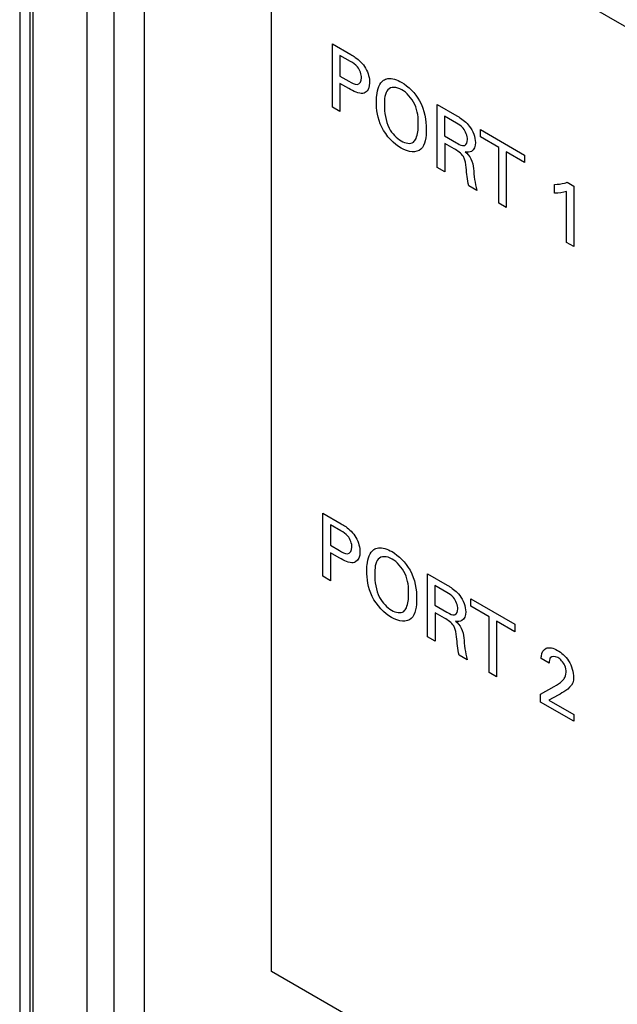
# Model space of a CAD drawing. Header units: inches. Extents: x 0 to 22, y 0 to 17.
# Tile 48 of 75: x 2.3 to 2.8, y 13.2 to 14. Entities that reach past the tile are written whole.
import ezdxf

# ---------------------------------------------------------------- set-up
doc = ezdxf.new("R2010")
doc.units = ezdxf.units.IN
doc.header["$LTSCALE"] = 1.21
doc.header["$MEASUREMENT"] = 0
doc.layers.get('0').update_dxf_attribs({"linetype": 'CONTINUOUS'})

msp = doc.modelspace()

# ---------------------------------------------------------------- linework, layer by layer
at = {"color": 7, "linetype": 'CONTINUOUS'}
for p, q in [((2.31692, 14.75084), (2.31692, 12.37451)), ((2.32483, 14.73982), (2.32483, 12.36349)), ((2.32714, 14.68978), (2.32714, 12.41086)), ((2.36938, 14.68967), (2.36938, 12.41076))]:
    msp.add_line(p, q, dxfattribs=at)
at = {"color": 3, "linetype": 'CONTINUOUS'}
for p, q in [((2.3905, 12.41717), (2.3905, 14.64858)), ((2.41393, 14.62408), (2.41393, 12.37634))]:
    msp.add_line(p, q, dxfattribs=at)
at = {"color": 40, "linetype": 'CONTINUOUS'}
for p, q in [((2.51309, 13.24736), (2.51309, 14.14264)), ((2.51309, 14.14264), (3.22061, 13.73413)), ((2.56071, 13.92059), (2.56071, 13.9697)), ((2.56071, 13.9697), (2.57496, 13.96147)), ((2.5666, 13.96078), (2.5666, 13.94474)), ((2.57484, 13.95602), (2.5666, 13.96078)), ((2.5666, 13.94474), (2.5736, 13.94069)), ((2.5666, 13.93902), (2.5666, 13.91719)), ((2.57349, 13.93504), (2.5666, 13.93902)), ((2.5666, 13.91719), (2.56071, 13.92059)), ((2.64243, 13.87341), (2.64243, 13.92251)), ((2.64243, 13.92251), (2.65763, 13.91373)), ((2.64815, 13.9135), (2.64815, 13.89806)), ((2.65745, 13.90812), (2.64815, 13.9135)), ((2.64815, 13.89806), (2.65745, 13.89268)), ((2.67614, 13.89727), (2.67614, 13.90305)), ((2.67614, 13.90305), (2.71048, 13.88322)), ((2.69039, 13.88904), (2.67614, 13.89727)), ((2.64827, 13.89221), (2.64827, 13.87004)), ((2.65568, 13.88793), (2.64827, 13.89221)), ((2.69039, 13.84572), (2.69039, 13.88904)), ((2.69623, 13.88567), (2.69623, 13.84235)), ((2.71048, 13.87744), (2.69623, 13.88567)), ((2.71048, 13.88322), (2.71048, 13.87744)), ((2.64827, 13.87004), (2.64243, 13.87341)), ((2.67324, 13.85562), (2.66694, 13.85926)), ((2.73377, 13.85352), (2.73377, 13.86032)), ((2.74366, 13.86201), (2.7489, 13.85899)), ((2.7489, 13.85899), (2.7489, 13.81193)), ((2.74325, 13.8152), (2.74325, 13.85484)), ((2.69623, 13.84235), (2.69039, 13.84572)), ((2.7489, 13.81193), (2.74325, 13.8152)), ((2.5532, 13.55504), (2.5532, 13.60415)), ((2.5532, 13.60415), (2.56745, 13.59592)), ((2.55909, 13.59523), (2.55909, 13.57919)), ((2.56733, 13.59047), (2.55909, 13.59523)), ((2.55909, 13.57919), (2.56609, 13.57514)), ((2.55909, 13.57347), (2.55909, 13.55164)), ((2.56598, 13.56949), (2.55909, 13.57347)), ((2.55909, 13.55164), (2.5532, 13.55504)), ((2.63493, 13.50786), (2.63493, 13.55696)), ((2.63493, 13.55696), (2.65012, 13.54818)), ((2.64064, 13.54795), (2.64064, 13.53251)), ((2.64994, 13.54257), (2.64064, 13.54795)), ((2.66863, 13.53172), (2.66863, 13.5375)), ((2.66863, 13.5375), (2.70297, 13.51767)), ((2.64064, 13.53251), (2.64994, 13.52714)), ((2.68288, 13.52349), (2.66863, 13.53172)), ((2.64076, 13.52666), (2.64076, 13.50449)), ((2.64818, 13.52238), (2.64076, 13.52666)), ((2.68288, 13.48017), (2.68288, 13.52349)), ((2.68872, 13.52012), (2.68872, 13.4768)), ((2.70297, 13.51189), (2.68872, 13.52012)), ((2.70297, 13.51767), (2.70297, 13.51189)), ((2.64076, 13.50449), (2.63493, 13.50786)), ((2.66573, 13.49007), (2.65943, 13.49371)), ((2.72967, 13.48736), (2.72349, 13.49093)), ((2.68872, 13.4768), (2.68288, 13.48017)), ((2.7229, 13.46325), (2.73356, 13.4692)), ((2.7229, 13.45706), (2.7229, 13.46325)), ((2.73656, 13.46236), (2.72944, 13.45866)), ((2.74882, 13.4421), (2.7229, 13.45706)), ((2.72944, 13.45866), (2.74882, 13.44747)), ((2.74882, 13.44747), (2.74882, 13.4421)), ((3.22061, 12.83885), (2.51309, 13.24736))]:
    msp.add_line(p, q, dxfattribs=at)
for points, knots in [([(2.57496, 13.96147), (2.57616, 13.96078), (2.58019, 13.95849), (2.5846, 13.9544), (2.58656, 13.95082)], [0, 0, 0, 0, 0.293054, 1, 1, 1, 1]), ([(2.58344, 13.94337), (2.58344, 13.94592), (2.58115, 13.95258), (2.57668, 13.95496), (2.57484, 13.95602)], [0, 0, 0, 0, 0.545734, 1, 1, 1, 1]), ([(2.5736, 13.94069), (2.57575, 13.93945), (2.58074, 13.93638), (2.58344, 13.94063), (2.58344, 13.94337)], [0, 0, 0, 0, 0.47554, 1, 1, 1, 1]), ([(2.60048, 13.94143), (2.60151, 13.94212), (2.60557, 13.94366), (2.611, 13.94194), (2.61468, 13.93982)], [0, 0, 0, 0, 0.292807, 1, 1, 1, 1]), ([(2.595, 13.925), (2.595, 13.92654), (2.59526, 13.93326), (2.5973, 13.93931), (2.60048, 13.94143)], [0, 0, 0, 0, 0.221711, 1, 1, 1, 1]), ([(2.61473, 13.93407), (2.6107, 13.9364), (2.60182, 13.93658), (2.60119, 13.92656), (2.60119, 13.92184)], [0, 0, 0, 0, 0.496594, 1, 1, 1, 1]), ([(2.61468, 13.93982), (2.6197, 13.93692), (2.63154, 13.92538), (2.63387, 13.90999), (2.63387, 13.90338)], [0, 0, 0, 0, 0.46733, 1, 1, 1, 1]), ([(2.58632, 13.93185), (2.58576, 13.93152), (2.5822, 13.93021), (2.57721, 13.93289), (2.57349, 13.93504)], [0, 0, 0, 0, 0.177406, 1, 1, 1, 1]), ([(2.62763, 13.90705), (2.62763, 13.91183), (2.62708, 13.92237), (2.61846, 13.93192), (2.61473, 13.93407)], [0, 0, 0, 0, 0.525862, 1, 1, 1, 1]), ([(2.6142, 13.88856), (2.60873, 13.89172), (2.59669, 13.90401), (2.595, 13.91888), (2.595, 13.925)], [0, 0, 0, 0, 0.507877, 1, 1, 1, 1]), ([(2.65763, 13.91373), (2.6583, 13.91335), (2.66162, 13.9114), (2.66516, 13.90874), (2.6674, 13.90578)], [0, 0, 0, 0, 0.200348, 1, 1, 1, 1]), ([(2.6238, 13.89328), (2.62467, 13.894), (2.62704, 13.89761), (2.62763, 13.90303), (2.62763, 13.90705)], [0, 0, 0, 0, 0.28199, 1, 1, 1, 1]), ([(2.66593, 13.89526), (2.66593, 13.89792), (2.66357, 13.90456), (2.65919, 13.90712), (2.65745, 13.90812)], [0, 0, 0, 0, 0.570654, 1, 1, 1, 1]), ([(2.63387, 13.90338), (2.63387, 13.89717), (2.63216, 13.88402), (2.61989, 13.88527), (2.6142, 13.88856)], [0, 0, 0, 0, 0.48589, 1, 1, 1, 1]), ([(2.65745, 13.89268), (2.65776, 13.89251), (2.65964, 13.89147), (2.66168, 13.8904), (2.66305, 13.89054)], [0, 0, 0, 0, 0.16242, 1, 1, 1, 1]), ([(2.66305, 13.89054), (2.66333, 13.89056), (2.66508, 13.89098), (2.66593, 13.89319), (2.66593, 13.89526)], [0, 0, 0, 0, 0.153811, 1, 1, 1, 1]), ([(2.66499, 13.87337), (2.66474, 13.87607), (2.66381, 13.883), (2.6581, 13.88653), (2.65568, 13.88793)], [0, 0, 0, 0, 0.479476, 1, 1, 1, 1]), ([(2.66411, 13.88577), (2.66578, 13.88431), (2.66957, 13.8802), (2.67037, 13.87501), (2.67059, 13.87259)], [0, 0, 0, 0, 0.463241, 1, 1, 1, 1]), ([(2.73377, 13.86032), (2.73651, 13.86039), (2.7399, 13.8608), (2.74302, 13.86176), (2.74366, 13.86201)], [0, 0, 0, 0, 0.787806, 1, 1, 1, 1]), ([(2.57593, 13.57782), (2.57593, 13.58037), (2.57364, 13.58703), (2.56917, 13.58941), (2.56733, 13.59047)], [0, 0, 0, 0, 0.545775, 1, 1, 1, 1]), ([(2.56745, 13.59592), (2.56865, 13.59523), (2.57268, 13.59294), (2.57709, 13.58885), (2.57905, 13.58527)], [0, 0, 0, 0, 0.293076, 1, 1, 1, 1]), ([(2.56609, 13.57514), (2.56825, 13.5739), (2.57323, 13.57083), (2.57593, 13.57508), (2.57593, 13.57782)], [0, 0, 0, 0, 0.475529, 1, 1, 1, 1]), ([(2.58749, 13.55945), (2.58749, 13.56099), (2.58775, 13.56771), (2.58979, 13.57376), (2.59297, 13.57588)], [0, 0, 0, 0, 0.221714, 1, 1, 1, 1]), ([(2.59297, 13.57588), (2.59401, 13.57657), (2.59806, 13.57811), (2.60349, 13.57639), (2.60717, 13.57427)], [0, 0, 0, 0, 0.292817, 1, 1, 1, 1]), ([(2.57881, 13.5663), (2.57825, 13.56597), (2.57469, 13.56466), (2.5697, 13.56734), (2.56598, 13.56949)], [0, 0, 0, 0, 0.177426, 1, 1, 1, 1]), ([(2.60722, 13.56852), (2.60319, 13.57085), (2.59432, 13.57104), (2.59368, 13.56101), (2.59368, 13.55629)], [0, 0, 0, 0, 0.496597, 1, 1, 1, 1]), ([(2.60717, 13.57427), (2.61219, 13.57137), (2.62403, 13.55983), (2.62636, 13.54444), (2.62636, 13.53783)], [0, 0, 0, 0, 0.467326, 1, 1, 1, 1]), ([(2.62012, 13.5415), (2.62012, 13.54628), (2.61958, 13.55682), (2.61096, 13.56637), (2.60722, 13.56852)], [0, 0, 0, 0, 0.525876, 1, 1, 1, 1]), ([(2.60669, 13.52301), (2.60122, 13.52617), (2.58918, 13.53846), (2.58749, 13.55333), (2.58749, 13.55945)], [0, 0, 0, 0, 0.507873, 1, 1, 1, 1]), ([(2.65012, 13.54818), (2.65079, 13.5478), (2.65411, 13.54585), (2.65765, 13.54319), (2.6599, 13.54023)], [0, 0, 0, 0, 0.200344, 1, 1, 1, 1]), ([(2.62636, 13.53783), (2.62636, 13.53162), (2.62465, 13.51847), (2.61238, 13.51972), (2.60669, 13.52301)], [0, 0, 0, 0, 0.485887, 1, 1, 1, 1]), ([(2.61629, 13.52773), (2.61716, 13.52845), (2.61953, 13.53206), (2.62012, 13.53748), (2.62012, 13.5415)], [0, 0, 0, 0, 0.282026, 1, 1, 1, 1]), ([(2.65842, 13.52971), (2.65842, 13.53237), (2.65606, 13.53901), (2.65168, 13.54157), (2.64994, 13.54257)], [0, 0, 0, 0, 0.570704, 1, 1, 1, 1]), ([(2.65554, 13.52499), (2.65582, 13.52501), (2.65757, 13.52543), (2.65842, 13.52764), (2.65842, 13.52971)], [0, 0, 0, 0, 0.15379, 1, 1, 1, 1]), ([(2.65748, 13.50782), (2.65723, 13.51052), (2.6563, 13.51745), (2.65059, 13.52098), (2.64818, 13.52238)], [0, 0, 0, 0, 0.479482, 1, 1, 1, 1]), ([(2.64994, 13.52714), (2.65025, 13.52696), (2.65214, 13.52592), (2.65417, 13.52485), (2.65554, 13.52499)], [0, 0, 0, 0, 0.16242, 1, 1, 1, 1]), ([(2.6566, 13.52022), (2.65827, 13.51876), (2.66206, 13.51465), (2.66286, 13.50946), (2.66308, 13.50704)], [0, 0, 0, 0, 0.463232, 1, 1, 1, 1]), ([(2.72349, 13.49093), (2.72351, 13.49162), (2.72364, 13.49531), (2.72524, 13.49823), (2.72726, 13.49908)], [0, 0, 0, 0, 0.184825, 1, 1, 1, 1]), ([(2.73633, 13.49174), (2.73416, 13.493), (2.73005, 13.49321), (2.72967, 13.48899), (2.72967, 13.48736)], [0, 0, 0, 0, 0.606234, 1, 1, 1, 1]), ([(2.73609, 13.49738), (2.73911, 13.49564), (2.74607, 13.48988), (2.7487, 13.48023), (2.7487, 13.47637)], [0, 0, 0, 0, 0.474256, 1, 1, 1, 1]), ([(2.74286, 13.48028), (2.74286, 13.48191), (2.74222, 13.48653), (2.73834, 13.49058), (2.73633, 13.49174)], [0, 0, 0, 0, 0.411642, 1, 1, 1, 1]), ([(2.73986, 13.47366), (2.74038, 13.47418), (2.74189, 13.47578), (2.74286, 13.47825), (2.74286, 13.48028)], [0, 0, 0, 0, 0.332632, 1, 1, 1, 1]), ([(2.7487, 13.47637), (2.7487, 13.47564), (2.74862, 13.47128), (2.74605, 13.46898), (2.7441, 13.46725)], [0, 0, 0, 0, 0.167616, 1, 1, 1, 1]), ([(2.7441, 13.46725), (2.74363, 13.46684), (2.74113, 13.46518), (2.73862, 13.46355), (2.73656, 13.46236)], [0, 0, 0, 0, 0.206894, 1, 1, 1, 1])]:
    msp.add_open_spline(points, degree=3, knots=knots, dxfattribs=at)
for points in [[(2.58656, 13.95082), (2.58861, 13.9472), (2.58968, 13.94289), (2.58968, 13.9395)], [(2.58968, 13.9395), (2.58968, 13.93605), (2.58844, 13.93306), (2.58632, 13.93185)], [(2.60119, 13.92184), (2.60119, 13.91647), (2.60204, 13.91002), (2.60495, 13.90416)], [(2.6674, 13.90578), (2.67019, 13.90215), (2.67212, 13.89685), (2.67212, 13.89305)], [(2.60495, 13.90416), (2.60708, 13.89987), (2.61098, 13.8962), (2.61438, 13.89423)], [(2.61438, 13.89423), (2.61777, 13.89227), (2.62161, 13.89154), (2.6238, 13.89328)], [(2.67212, 13.89305), (2.67212, 13.88993), (2.67103, 13.88719), (2.66912, 13.88608)], [(2.66912, 13.88608), (2.66777, 13.88531), (2.66595, 13.88529), (2.66411, 13.88577)], [(2.66694, 13.85926), (2.66573, 13.86412), (2.66547, 13.86874), (2.66499, 13.87337)], [(2.67059, 13.87259), (2.67112, 13.86707), (2.67173, 13.86144), (2.67324, 13.85562)], [(2.74325, 13.85484), (2.7404, 13.85373), (2.73714, 13.85339), (2.73377, 13.85352)], [(2.57905, 13.58527), (2.5811, 13.58165), (2.58217, 13.57734), (2.58217, 13.57395)], [(2.58217, 13.57395), (2.58217, 13.5705), (2.58093, 13.56751), (2.57881, 13.5663)], [(2.59368, 13.55629), (2.59368, 13.55092), (2.59453, 13.54447), (2.59745, 13.53861)], [(2.59745, 13.53861), (2.59958, 13.53433), (2.60347, 13.53065), (2.60687, 13.52869)], [(2.6599, 13.54023), (2.66268, 13.5366), (2.66461, 13.5313), (2.66461, 13.5275)], [(2.60687, 13.52869), (2.61026, 13.52672), (2.61411, 13.52599), (2.61629, 13.52773)], [(2.66461, 13.5275), (2.66461, 13.52438), (2.66352, 13.52164), (2.66161, 13.52053)], [(2.66161, 13.52053), (2.66026, 13.51976), (2.65844, 13.51975), (2.6566, 13.52022)], [(2.65943, 13.49371), (2.65823, 13.49857), (2.65796, 13.50319), (2.65748, 13.50782)], [(2.66308, 13.50704), (2.66361, 13.50152), (2.66422, 13.49589), (2.66573, 13.49007)], [(2.72726, 13.49908), (2.72962, 13.50005), (2.73299, 13.49917), (2.73609, 13.49738)], [(2.73356, 13.4692), (2.73581, 13.47043), (2.738, 13.47182), (2.73986, 13.47366)]]:
    msp.add_open_spline(points, degree=3, dxfattribs=at)

doc.saveas('drawing.dxf')
